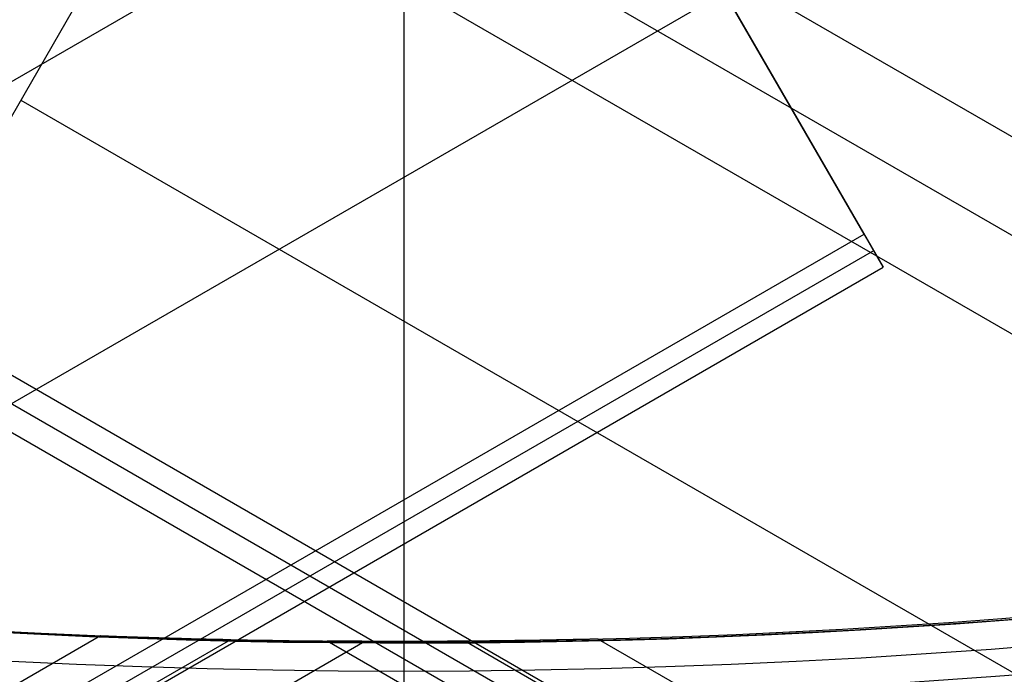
# Model space of a CAD drawing. Extents: x 19329 to 20306, y -2029 to -1182.
# Tile 13 of 66: x 19814 to 19823, y -1783 to -1777. Entities that reach past the tile are written whole.
import ezdxf

# ---------------------------------------------------------------- set-up
doc = ezdxf.new("R2010")
doc.units = 0
doc.layers.get('0').update_dxf_attribs({"linetype": 'CONTINUOUS'})
doc.layers.add('COLOR', color=7, linetype='CONTINUOUS')

msp = doc.modelspace()

# ---------------------------------------------------------------- linework, layer by layer
for p, q in [((19814.70653639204, -1766.443263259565, 55.76924897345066), (19822.13969241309, -1779.317867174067, 52.33709039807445)), ((19813.20308757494, -1779.712486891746, 80.45597219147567), (19820.59364523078, -1766.911665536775, 77.04348283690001)), ((19816.4141955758, -1774.150684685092, 76.9206785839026), (20249.41786177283, -2024.14546792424, 76.92067858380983)), ((19819.42961623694, -1774.623877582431, 51.5358229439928), (19386.48460955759, -2024.584793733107, 51.53582294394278)), ((19821.96566739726, -1779.016447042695, 50.82952022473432), (19819.42961623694, -1774.623877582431, 51.5358229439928)), ((19816.02588495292, -1774.823258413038, 77.34362206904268), (20249.02955115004, -2024.81804165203, 77.34362206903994)), ((19812.97813652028, -1780.102113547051, 78.50723206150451), (19815.63757433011, -1775.495832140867, 77.76656555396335)), ((19815.63757433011, -1775.495832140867, 77.76656555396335), (20248.61058054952, -2025.472913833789, 77.76656555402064)), ((19820.69764181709, -1776.82016231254, 51.18267158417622), (19388.63857752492, -2026.269579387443, 51.18267158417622)), ((19814.30785542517, -1777.798972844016, 78.13689880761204), (20246.44043608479, -2027.290834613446, 78.13689880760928)), ((19394.15815362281, -2026.011230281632, 50.82952022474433), (19821.96566739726, -1779.016447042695, 50.82952022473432)), ((19822.13969241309, -1779.317867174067, 52.33709039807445), (19821.96566739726, -1779.016447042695, 50.82952022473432)), ((19822.05267990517, -1779.167157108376, 51.58330531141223), (19394.24516612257, -2026.161940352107, 51.58330531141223)), ((19394.33217862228, -2026.3126504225, 52.33709039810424), (19822.13969241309, -1779.317867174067, 52.33709039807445)), ((20241.01060134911, -2026.7072701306, 80.45597219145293), (19813.20308757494, -1779.712486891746, 80.45597219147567)), ((20240.89812582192, -2026.902083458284, 79.48160212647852), (19813.09061204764, -1779.907300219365, 79.48160212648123)), ((20240.78565029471, -2027.096896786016, 78.5072320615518), (19812.97813652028, -1780.102113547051, 78.50723206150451)), ((19811.43112927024, -1784.742155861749, 49.49256787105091), (19815.02929765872, -1782.664752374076, 49.4925678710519)), ((19812.52636980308, -1784.829261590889, 52.19132007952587), (19816.21284052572, -1782.700876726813, 52.19132007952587)), ((19819.55009786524, -1782.696351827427, 83.00895408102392), (19823.22188099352, -1784.81625680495, 83.00895408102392)), ((19813.64764083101, -1784.901338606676, 54.89007228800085), (19817.43030266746, -1782.717417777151, 54.89007228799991)), ((19820.96036193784, -1784.94945446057, 77.6114496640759), (19817.0899975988, -1782.714898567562, 77.6114496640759)), ((19822.10491080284, -1784.89081691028, 80.31020187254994), (19818.33827874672, -1782.716150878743, 80.31020187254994))]:
    msp.add_line(p, q)
at = {"extrusion": (0.1124755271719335, 0.194813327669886, 0.9743700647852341)}
msp.add_lwpolyline([(-18054.37167406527, -8257.823916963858), (-18054.88222366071, -8257.51494856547), (-18055.39076947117, -8257.201283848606), (-18055.89725107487, -8256.882941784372), (-18056.4016082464, -8256.559942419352), (-18056.90378097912, -8256.232306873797), (-18057.40370950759, -8255.900057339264), (-18057.90133433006, -8255.563217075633), (-18058.39659623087, -8255.221810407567), (-18058.88943630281, -8254.87586272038), (-18059.37979596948, -8254.525400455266), (-18059.86761700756, -8254.170451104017), (-18060.35284156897, -8253.811043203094), (-18060.83541220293, -8253.447206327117), (-18061.31527187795, -8253.07897108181), (-18061.79236400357, -8252.706369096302), (-18062.26663245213, -8252.3294330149), (-18062.73802158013, -8251.948196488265), (-18063.2064762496, -8251.562694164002), (-18063.67194184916, -8251.172961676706), (-18064.13436431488, -8250.779035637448), (-18064.59369015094, -8250.380953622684), (-18065.04986644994, -8249.978754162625), (-18065.50284091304, -8249.572476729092), (-18065.95256186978, -8249.16216172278), (-18066.39897829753, -8248.747850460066), (-18066.84203984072, -8248.32958515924), (-18067.28169682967, -8247.90740892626), (-18067.71790029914, -8247.481365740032), (-18068.1506020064, -8247.051500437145), (-18068.57975444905, -8246.617858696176), (-18069.00531088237, -8246.180487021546), (-18069.42722533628, -8245.73943272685), (-18069.84545263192, -8245.294743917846), (-18070.25994839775, -8244.846469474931), (-18070.67066908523, -8244.394659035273), (-18071.07757198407, -8243.939362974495), (-18071.48061523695, -8243.480632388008), (-18071.87975785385, -8243.018519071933), (-18072.27495972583, -8242.55307550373), (-18072.66618163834, -8242.084354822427), (-18073.05338528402, -8241.61241080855), (-18073.436533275, -8241.137297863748), (-18073.81558915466, -8240.659070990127), (-18074.19051740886, -8240.177785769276), (-18074.56128347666, -8239.693498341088), (-18074.9278537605, -8239.206265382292), (-18075.29019563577, -8238.716144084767), (-18075.64827745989, -8238.223192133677), (-18076.00206858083, -8237.727467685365), (-18076.35153934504, -8237.229029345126), (-18076.69666110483, -8236.727936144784), (-18077.03740622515, -8236.224247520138), (-18077.37374808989, -8235.718023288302), (-18077.70566110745, -8235.209323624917), (-18078.03312071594, -8234.698209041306), (-18078.35610338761, -8234.184740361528), (-18078.67458663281, -8233.668978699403), (-18078.98854900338, -8233.150985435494), (-18079.29797009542, -8232.630822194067), (-18079.60283055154, -8232.108550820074), (-18079.90311206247, -8231.584233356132), (-18080.19879736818, -8231.057932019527), (-18080.48987025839, -8230.529709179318), (-18080.77631557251, -8229.999627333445), (-18081.05811919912, -8229.467749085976), (-18081.33526807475, -8228.934137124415), (-18081.60775018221, -8228.398854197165), (-18081.87555454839, -8227.861963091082), (-18082.1386712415, -8227.323526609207), (-18082.39709136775, -8226.783607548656), (-18082.65080706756, -8226.242268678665), (-18082.89981151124, -8225.699572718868), (-18083.14409889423, -8225.15558231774), (-18083.38366443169, -8224.61036003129), (-18083.61850435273, -8224.063968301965), (-18083.8486158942, -8223.51646943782), (-18084.07399729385, -8222.967925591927), (-18084.29464778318, -8222.418398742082), (-18084.51056757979, -8221.867950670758), (-18084.7217578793, -8221.316642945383), (-18084.92822084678, -8220.764536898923), (-18085.1299596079, -8220.211693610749), (-18085.32697823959, -8219.658173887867), (-18085.51928176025, -8219.104038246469), (-18085.70687611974, -8218.549346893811), (-18085.88976818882, -8217.994159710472), (-18086.06796574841, -8217.438536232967), (-18086.24147747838, -8216.882535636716), (-18086.41031294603, -8216.326216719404), (-18086.57448259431, -8215.769637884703), (-18086.73399772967, -8215.212857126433), (-18086.88887050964, -8214.655932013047), (-18087.03911393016, -8214.098919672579), (-18087.1847418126, -8213.541876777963), (-18087.32576879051, -8212.984859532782), (-18087.46221029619, -8212.427923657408), (-18087.59408254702, -8211.871124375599), (-18087.72140253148, -8211.314516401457), (-18087.84418799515, -8210.758153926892), (-18087.96245742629, -8210.202090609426), (-18088.07623004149, -8209.646379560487), (-18088.18552577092, -8209.091073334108), (-18088.29036524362, -8208.536223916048), (-18088.39076977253, -8207.981882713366), (-18088.48676133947, -8207.428100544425), (-18088.57836257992, -8206.874927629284), (-18088.66559676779, -8206.322413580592), (-18088.74848780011, -8205.77060739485), (-18088.82706018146, -8205.21955744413), (-18088.90133900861, -8204.669311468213), (-18088.97134995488, -8204.119916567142), (-18089.03711925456, -8203.571419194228), (-18089.09867368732, -8203.023865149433), (-18089.15604056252, -8202.477299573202), (-18089.20924770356, -8201.931766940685), (-18089.25832343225, -8201.387311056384), (-18089.30329655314, -8200.843975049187), (-18089.34419633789, -8200.301801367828), (-18089.38105250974, -8199.76083177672), (-18089.41389522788, -8199.221107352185), (-18089.44275507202, -8198.682668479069), (-18089.46766302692, -8198.14555484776), (-18089.48865046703, -8197.609805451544), (-18089.50574914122, -8197.075458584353), (-18089.51899115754, -8196.542551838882), (-18089.52840896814, -8196.011122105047), (-18089.53403535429, -8195.481205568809), (-18089.5359034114, -8194.952837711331), (-18089.53410419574, -8194.434296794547), (-18089.52868554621, -8193.914263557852), (-18089.51961616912, -8193.392771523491), (-18089.50686506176, -8192.869854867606), (-18089.49040152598, -8192.3455484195), (-18089.4701951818, -8191.819887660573), (-18089.4462159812, -8191.29290872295), (-18089.41843422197, -8190.764648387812), (-18089.38682056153, -8190.235144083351), (-18089.35134603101, -8189.704433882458), (-18089.31198204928, -8189.172556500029), (-18089.26870043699, -8188.63955128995), (-18089.22147343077, -8188.105458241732), (-18089.17027369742, -8187.570317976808), (-18089.11507434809, -8187.034171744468), (-18089.05584895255, -8186.497061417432), (-18088.99257155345, -8185.95902948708), (-18088.92521668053, -8185.4201190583), (-18088.85375936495, -8184.880373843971), (-18088.77817515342, -8184.339838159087), (-18088.69844012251, -8183.798556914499), (-18088.61453089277, -8183.256575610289), (-18088.52642464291, -8182.713940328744), (-18088.43409912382, -8182.170697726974), (-18088.33753267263, -8181.62689502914), (-18088.23670422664, -8181.082580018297), (-18088.13159333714, -8180.537801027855), (-18088.02218018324, -8179.992606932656), (-18087.90844558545, -8179.447047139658), (-18087.79037101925, -8178.901171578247), (-18087.66793862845, -8178.355030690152), (-18087.54113123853, -8177.808675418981), (-18087.40993236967, -8177.262157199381), (-18087.27432624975, -8176.715527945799), (-18087.1342978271, -8176.168840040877), (-18086.9898327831, -8175.622146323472), (-18086.84091754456, -8175.075500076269), (-18086.68753929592, -8174.528955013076), (-18086.52968599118, -8173.982565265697), (-18086.3673463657, -8173.436385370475), (-18086.20050994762, -8172.890470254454), (-18086.02916706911, -8172.344875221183), (-18085.85330887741, -8171.799655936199), (-18085.67292734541, -8171.254868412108), (-18085.48801528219, -8170.710568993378), (-18085.29856634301, -8170.166814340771), (-18085.10457503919, -8169.623661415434), (-18084.90603674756, -8169.081167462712), (-18084.70294771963, -8168.539389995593), (-18084.49530509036, -8167.998386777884), (-18084.28310688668, -8167.458215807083), (-18084.06635203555, -8166.918935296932), (-18083.84504037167, -8166.380603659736), (-18083.61917264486, -8165.843279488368), (-18083.38875052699, -8165.307021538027), (-18083.15377661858, -8164.771888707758), (-18082.91425445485, -8164.237940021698), (-18082.67018851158, -8163.705234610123), (-18082.42158421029, -8163.173831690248), (-18082.16844792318, -8162.643790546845), (-18081.91078697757, -8162.115170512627), (-18081.64860965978, -8161.588030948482), (-18081.38192521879, -8161.062431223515), (-18081.11074386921, -8160.538430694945), (-18080.83507679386, -8160.016088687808), (-18080.55493614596, -8159.495464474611), (-18080.27033505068, -8158.976617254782), (-18079.98128760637, -8158.459606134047), (-18079.68780888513, -8157.944490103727), (-18079.38991493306, -8157.431328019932), (-18079.08762276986, -8156.920178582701), (-18078.78095038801, -8156.41110031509), (-18078.46991675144, -8155.904151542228), (-18078.15454179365, -8155.399390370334), (-18077.83484641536, -8154.896874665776), (-18077.51085248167, -8154.39666203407), (-18077.1825828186, -8153.898809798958), (-18076.85006120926, -8153.403374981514), (-18076.51331238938, -8152.910414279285), (-18076.17236204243, -8152.419984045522), (-18075.82723679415, -8151.932140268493), (-18075.47796420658, -8151.446938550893), (-18075.12457277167, -8150.964434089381), (-18074.76709190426, -8150.484681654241), (-18074.40555193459, -8150.007735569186), (-18074.03998410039, -8149.533649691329), (-18073.67042053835, -8149.062477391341), (-18073.29689427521, -8148.594271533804), (-18072.91943921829, -8148.12908445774), (-18072.53809014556, -8147.666967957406), (-18072.15288269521, -8147.207973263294), (-18071.76385335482, -8146.752151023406), (-18071.37103944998, -8146.29955128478), (-18070.97447913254, -8145.850223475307), (-18070.57421136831, -8145.404216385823), (-18070.1702759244, -8144.961578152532), (-18069.76271335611, -8144.522356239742), (-18069.35156499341, -8144.086597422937), (-18068.93687292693, -8143.654347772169), (-18068.51867999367, -8143.225652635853), (-18068.09702976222, -8142.800556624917), (-18067.67196651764, -8142.379103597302), (-18067.24353524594, -8141.961336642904), (-18066.81178161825, -8141.547298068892), (-18066.37675197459, -8141.137029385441), (-18065.93849330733, -8140.730571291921), (-18065.49705324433, -8140.327963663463), (-18065.05248003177, -8139.929245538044), (-18064.60482251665, -8139.534455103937), (-18064.15413012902, -8139.143629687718), (-18063.70045286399, -8138.756805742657), (-18063.24384126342, -8138.374018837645), (-18062.78434639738, -8137.995303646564), (-18062.32201984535, -8137.620693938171), (-18061.85691367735, -8137.250222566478), (-18061.38908043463, -8136.883921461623), (-18060.91857311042, -8136.521821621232), (-18060.4454451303, -8136.163953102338), (-18059.96975033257, -8135.810345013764), (-18059.49154294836, -8135.461025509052), (-18059.01087758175, -8135.116021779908), (-18058.5278091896, -8134.77536005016), (-18058.04239306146, -8134.439065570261), (-18057.55468479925, -8134.107162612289), (-18057.06474029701, -8133.779674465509), (-18056.57261572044, -8133.456623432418), (-18056.07836748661, -8133.138030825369), (-18055.58205224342, -8132.823916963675)], dxfattribs=at)
at = {"extrusion": (0.1124755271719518, 0.1948133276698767, 0.9743700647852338)}
msp.add_lwpolyline([(-18053.46081628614, -8132.823916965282), (-18053.98188590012, -8133.128708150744), (-18054.50100556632, -8133.438358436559), (-18055.01811201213, -8133.752850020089), (-18055.53314213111, -8134.072163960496), (-18056.04603300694, -8134.396280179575), (-18056.5567219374, -8134.725177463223), (-18057.06514645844, -8135.058833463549), (-18057.5712443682, -8135.397224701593), (-18058.07495375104, -8135.740326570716), (-18058.57621300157, -8136.088113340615), (-18059.07496084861, -8136.440558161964), (-18059.57113637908, -8136.797633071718), (-18060.06467906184, -8137.159308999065), (-18060.55552877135, -8137.525555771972), (-18061.04362581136, -8137.896342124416), (-18061.52891093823, -8138.271635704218), (-18062.01132538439, -8138.651403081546), (-18062.49081088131, -8139.035609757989), (-18062.96730968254, -8139.424220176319), (-18063.44076458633, -8139.817197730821), (-18063.91111895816, -8140.214504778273), (-18064.37831675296, -8140.616102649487), (-18064.84230253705, -8141.021951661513), (-18065.30302150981, -8141.432011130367), (-18065.76041952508, -8141.846239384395), (-18066.21444311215, -8142.264593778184), (-18066.66503949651, -8142.687030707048), (-18067.11215662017, -8143.113505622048), (-18067.55574316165, -8143.543973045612), (-18067.99574855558, -8143.978386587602), (-18068.43212301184, -8144.416698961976), (-18068.86481753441, -8144.858862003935), (-18069.29378393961, -8145.304826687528), (-18069.71897487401, -8145.754543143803), (-18070.1403438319, -8146.207960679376), (-18070.5578451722, -8146.665027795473), (-18070.9714341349, -8147.125692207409), (-18071.38106685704, -8147.589900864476), (-18071.78670038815, -8148.057599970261), (-18072.18829270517, -8148.528735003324), (-18072.58580272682, -8149.003250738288), (-18072.97919032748, -8149.481091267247), (-18073.36841635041, -8149.96220002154), (-18073.7534426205, -8150.446519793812), (-18074.13423195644, -8150.933992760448), (-18074.51074818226, -8151.424560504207), (-18074.88295613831, -8151.918164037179), (-18075.25082169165, -8152.414743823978), (-18075.61431174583, -8152.914239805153), (-18075.97339425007, -8153.416591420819), (-18076.32803820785, -8153.921737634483), (-18076.67821368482, -8154.429616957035), (-18077.0238918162, -8154.940167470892), (-18077.36504481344, -8155.453326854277), (-18077.70164597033, -8155.969032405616), (-18078.03366966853, -8156.487221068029), (-18078.36109138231, -8157.007829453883), (-18078.6838876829, -8157.53079386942), (-18079.00203624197, -8158.056050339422), (-18079.31551583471, -8158.583534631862), (-18079.62430634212, -8159.113182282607), (-18079.92838875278, -8159.644928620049), (-18080.22774516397, -8160.178708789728), (-18080.52235878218, -8160.714457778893), (-18080.81221392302, -8161.252110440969), (-18081.09729601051, -8161.791601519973), (-18081.37759157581, -8162.332865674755), (-18081.65308825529, -8162.875837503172), (-18081.92377478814, -8163.420451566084), (-18082.18964101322, -8163.966642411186), (-18082.45067786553, -8164.514344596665), (-18082.70687737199, -8165.063492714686), (-18082.9582326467, -8165.614021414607), (-18083.20473788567, -8166.165865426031), (-18083.44638836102, -8166.718959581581), (-18083.68318041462, -8167.273238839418), (-18083.91511145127, -8167.828638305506), (-18084.14217993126, -8168.385093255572), (-18084.36438536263, -8168.94253915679), (-18084.58172829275, -8169.500911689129), (-18084.79421029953, -8170.060146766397), (-18085.00183398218, -8170.620180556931), (-18085.20460295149, -8171.180949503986), (-18085.40252181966, -8171.742390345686), (-18085.59559618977, -8172.304440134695), (-18085.78383264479, -8172.867036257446), (-18085.96723873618, -8173.43011645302), (-18086.1458229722, -8173.993618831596), (-18086.31959480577, -8174.557481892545), (-18086.48856462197, -8175.121644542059), (-18086.65274372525, -8175.686046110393), (-18086.8121443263, -8176.250626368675), (-18086.96677952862, -8176.815325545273), (-18087.11666331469, -8177.380084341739), (-18087.26181053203, -8177.944843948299), (-18087.4022368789, -8178.509546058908), (-18087.53795888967, -8179.07413288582), (-18087.66899392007, -8179.638547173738), (-18087.79536013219, -8180.202732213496), (-18087.91707647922, -8180.766631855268), (-18088.03416269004, -8181.330190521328), (-18088.14663925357, -8181.89335321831), (-18088.25452740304, -8182.456065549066), (-18088.3578491, -8183.018273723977), (-18088.45662701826, -8183.579924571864), (-18088.55088452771, -8184.140965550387), (-18088.64064567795, -8184.701344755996), (-18088.72593518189, -8185.261010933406), (-18088.80677839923, -8185.819913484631), (-18088.88320131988, -8186.37800247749), (-18088.95523054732, -8186.935228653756), (-18089.02289328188, -8187.491543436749), (-18089.08621730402, -8188.046898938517), (-18089.14523095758, -8188.601247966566), (-18089.19996313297, -8189.154544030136), (-18089.25044325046, -8189.706741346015), (-18089.29670124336, -8190.257794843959), (-18089.3387675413, -8190.807660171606), (-18089.37667305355, -8191.356293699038), (-18089.41044915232, -8191.903652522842), (-18089.44012765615, -8192.44969446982), (-18089.46574081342, -8192.994378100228), (-18089.48732128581, -8193.537662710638), (-18089.50490213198, -8194.079508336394), (-18089.51851679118, -8194.619875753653), (-18089.5281990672, -8195.158726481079), (-18089.53398311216, -8195.696022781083), (-18089.53590341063, -8196.231727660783), (-18089.53415174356, -8196.743370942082), (-18089.5288765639, -8197.256467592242), (-18089.52004780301, -8197.770985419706), (-18089.50763566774, -8198.286891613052), (-18089.49161065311, -8198.804152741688), (-18089.47194355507, -8199.322734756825), (-18089.44860548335, -8199.842602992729), (-18089.42156787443, -8200.363722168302), (-18089.3908025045, -8200.886056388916), (-18089.35628150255, -8201.409569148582), (-18089.31797736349, -8201.934223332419), (-18089.27586296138, -8202.459981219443), (-18089.22991156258, -8202.986804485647), (-18089.18009683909, -8203.51465420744), (-18089.12639288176, -8204.043490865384), (-18089.06877421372, -8204.573274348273), (-18089.00721580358, -8205.103963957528), (-18088.9416930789, -8205.635518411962), (-18088.87218193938, -8206.167895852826), (-18088.79865877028, -8206.701053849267), (-18088.72110045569, -8207.234949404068), (-18088.63948439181, -8207.769538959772), (-18088.55378850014, -8208.304778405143), (-18088.46399124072, -8208.840623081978), (-18088.37007162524, -8209.377027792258), (-18088.27200923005, -8209.913946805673), (-18088.16978420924, -8210.451333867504), (-18088.06337730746, -8210.989142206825), (-18087.95276987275, -8211.527324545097), (-18087.83794386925, -8212.065833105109), (-18087.71888188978, -8212.60461962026), (-18087.59556716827, -8213.143635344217), (-18087.46798359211, -8213.682831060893), (-18087.33611571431, -8214.222157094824), (-18087.19994876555, -8214.76156332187), (-18087.05946866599, -8215.300999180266), (-18086.91466203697, -8215.840413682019), (-18086.7655162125, -8216.379755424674), (-18086.61201925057, -8216.918972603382), (-18086.45415994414, -8217.458013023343), (-18086.29192783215, -8217.996824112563), (-18086.12531321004, -8218.53535293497), (-18085.9543071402, -8219.073546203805), (-18085.77890146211, -8219.611350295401), (-18085.5990888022, -8220.148711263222), (-18085.41486258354, -8220.685574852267), (-18085.22621703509, -8221.221886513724), (-18085.03314720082, -8221.757591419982), (-18084.83564894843, -8222.292634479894), (-18084.63371897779, -8222.826960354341), (-18084.42735482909, -8223.360513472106), (-18084.21655489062, -8223.893238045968), (-18084.0013184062, -8224.425078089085), (-18083.78164548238, -8224.955977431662), (-18083.5575370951, -8225.48587973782), (-18083.32899509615, -8226.014728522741), (-18083.09602221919, -8226.542467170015), (-18082.85862208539, -8227.069038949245), (-18082.61679920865, -8227.594387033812), (-18082.37055900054, -8228.118454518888), (-18082.11990777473, -8228.641184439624), (-18081.86485275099, -8229.162519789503), (-18081.60540205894, -8229.682403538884), (-18081.34156474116, -8230.200778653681), (-18081.07335075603, -8230.717588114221), (-18080.80077098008, -8231.232774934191), (-18080.52383720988, -8231.746282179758), (-18080.24256216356, -8232.258052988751), (-18079.95695948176, -8232.768030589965), (-18079.66704372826, -8233.276158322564), (-18079.37283039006, -8233.782379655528), (-18079.07433587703, -8234.286638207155), (-18078.7715775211, -8234.788877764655), (-18078.46457357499, -8235.289042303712), (-18078.15334321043, -8235.787076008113), (-18077.83790651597, -8236.282923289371), (-18077.51828449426, -8236.776528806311), (-18077.19449905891, -8237.267837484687), (-18076.86657303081, -8237.756794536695), (-18076.53453013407, -8238.243345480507), (-18076.1983949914, -8238.727436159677), (-18075.85819311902, -8239.209012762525), (-18075.51395092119, -8239.688021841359), (-18075.16569568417, -8240.16441033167), (-18074.81345556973, -8240.638125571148), (-18074.45725960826, -8241.10911531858), (-18074.09713769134, -8241.577327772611), (-18073.73312056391, -8242.042711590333), (-18073.36523981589, -8242.505215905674), (-18072.99352787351, -8242.964790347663), (-18072.61801799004, -8243.421385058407), (-18072.23874423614, -8243.874950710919), (-18071.85574148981, -8244.325438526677), (-18071.46904542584, -8244.77280029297), (-18071.07869250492, -8245.216988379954), (-18070.68471996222, -8245.657955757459), (-18070.28716579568, -8246.095656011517), (-18069.88606875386, -8246.530043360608), (-18069.48146832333, -8246.961072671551), (-18069.0734047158, -8247.38869947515), (-18068.66191885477, -8247.812879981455), (-18068.24705236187, -8248.23357109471), (-18067.82884754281, -8248.650730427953), (-18067.40734737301, -8249.06431631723), (-18066.9825954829, -8249.474287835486), (-18066.55463614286, -8249.880604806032), (-18066.12351424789, -8250.283227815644), (-18065.68927530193, -8250.682118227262), (-18065.25196540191, -8251.077238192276), (-18064.81163122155, -8251.468550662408), (-18064.36831999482, -8251.85601940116), (-18063.92207949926, -8252.239608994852), (-18063.47295803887, -8252.619284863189), (-18063.02100442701, -8252.995013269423), (-18062.56626796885, -8253.366761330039), (-18062.1087984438, -8253.734497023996), (-18061.6486460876, -8254.098189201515), (-18061.18586157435, -8254.457807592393), (-18060.72049599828, -8254.813322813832), (-18060.25260085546, -8255.164706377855), (-18059.78222802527, -8255.511930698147), (-18059.30942975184, -8255.85496909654), (-18058.83425862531, -8256.193795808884), (-18058.35676756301, -8256.528385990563), (-18057.8770097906, -8256.858715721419), (-18057.39503882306, -8257.18476201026), (-18056.91090844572, -8257.50650279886), (-18056.42467269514, -8257.82391696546)], dxfattribs=at)
at = {"extrusion": (0.1124755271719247, 0.1948133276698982, 0.9743700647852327)}
msp.add_lwpolyline([(-18059.82186219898, -8132.823916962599), (-18060.29727702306, -8133.159034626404), (-18060.77044049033, -8133.498225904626), (-18061.24130344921, -8133.84146741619), (-18061.70981704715, -8134.18873495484), (-18062.1759327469, -8134.540003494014), (-18062.63960234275, -8134.895247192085), (-18063.10077797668, -8135.254439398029), (-18063.55941215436, -8135.617552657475), (-18064.01545776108, -8135.984558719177), (-18064.4688680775, -8136.355428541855), (-18064.91959679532, -8136.730132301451), (-18065.36759803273, -8137.108639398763), (-18065.81282634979, -8137.490918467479), (-18066.25523676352, -8137.876937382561), (-18066.69478476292, -8138.266663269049), (-18067.13142632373, -8138.660062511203), (-18067.56511792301, -8139.057100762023), (-18067.9958165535, -8139.457742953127), (-18068.42347973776, -8139.861953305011), (-18068.84806554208, -8140.269695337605), (-18069.26953259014, -8140.680931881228), (-18069.68784007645, -8141.09562508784), (-18070.10294777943, -8141.513736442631), (-18070.5148160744, -8141.93522677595), (-18070.92340594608, -8142.360056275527), (-18071.328679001, -8142.788184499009), (-18071.73059747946, -8143.219570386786), (-18072.12912426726, -8143.654172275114), (-18072.52422290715, -8144.091947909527), (-18072.91585760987, -8144.532854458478), (-18073.30399326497, -8144.976848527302), (-18073.68859545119, -8145.423886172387), (-18074.06963044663, -8145.873922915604), (-18074.44706523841, -8146.326913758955), (-18074.8208675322, -8146.782813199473), (-18075.19100576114, -8147.241575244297), (-18075.55744909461, -8147.703153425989), (-18075.92016744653, -8148.167500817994), (-18076.27913148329, -8148.634570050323), (-18076.6343126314, -8149.104313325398), (-18076.98568308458, -8149.576682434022), (-18077.33321581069, -8150.051628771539), (-18077.67688455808, -8150.529103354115), (-18078.01666386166, -8151.009056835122), (-18078.35252904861, -8151.491439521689), (-18078.68445624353, -8151.976201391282), (-18079.01242237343, -8152.463292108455), (-18079.33640517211, -8152.95266104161), (-18079.65638318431, -8153.444257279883), (-18079.9723357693, -8153.938029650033), (-18080.28424310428, -8154.433926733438), (-18080.59208618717, -8154.931896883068), (-18080.89584683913, -8155.431888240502), (-18081.19550770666, -8155.933848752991), (-18081.49105226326, -8156.437726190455), (-18081.78246481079, -8156.943468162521), (-18082.06973048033, -8157.451022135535), (-18082.35283523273, -8157.960335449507), (-18082.63176585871, -8158.47135533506), (-18082.90650997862, -8158.984028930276), (-18083.17705604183, -8159.498303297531), (-18083.44339332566, -8160.014125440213), (-18083.70551193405, -8160.531442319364), (-18083.96340279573, -8161.050200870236), (-18084.21705766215, -8161.570348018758), (-18084.46646910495, -8162.091830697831), (-18084.71163051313, -8162.614595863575), (-18084.95253608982, -8163.138590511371), (-18085.18918084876, -8163.663761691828), (-18085.42156061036, -8164.19005652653), (-18085.64967199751, -8164.717422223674), (-18085.87351243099, -8165.245806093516), (-18086.09308012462, -8165.775155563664), (-18086.30837407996, -8166.30541819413), (-18086.51939408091, -8166.836541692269), (-18086.72614068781, -8167.368473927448), (-18086.92861523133, -8167.901162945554), (-18087.12681980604, -8168.434556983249), (-18087.32075726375, -8168.968604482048), (-18087.51043120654, -8169.503254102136), (-18087.69584597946, -8170.038454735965), (-18087.87700666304, -8170.574155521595), (-18088.05391906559, -8171.110305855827), (-18088.2265897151, -8171.646855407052), (-18088.39502585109, -8172.183754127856), (-18088.55923541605, -8172.720952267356), (-18088.71922704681, -8173.258400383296), (-18088.87501006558, -8173.796049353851), (-18089.0265944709, -8174.333850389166), (-18089.17399092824, -8174.871755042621), (-18089.3172107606, -8175.409715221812), (-18089.45626593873, -8175.947683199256), (-18089.59116907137, -8176.485611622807), (-18089.72193339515, -8177.023453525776), (-18089.84857276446, -8177.561162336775), (-18089.97110164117, -8178.098691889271), (-18090.08953508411, -8178.635996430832), (-18090.20388873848, -8179.173030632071), (-18090.31417882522, -8179.709749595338), (-18090.4204221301, -8180.246108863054), (-18090.52263599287, -8180.782064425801), (-18090.62083829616, -8181.317572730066), (-18090.71504745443, -8181.852590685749), (-18090.80528240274, -8182.387075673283), (-18090.89156258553, -8182.920985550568), (-18090.97390794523, -8183.454278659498), (-18091.05233891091, -8183.986913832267), (-18091.12687638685, -8184.51885039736), (-18091.19754174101, -8185.050048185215), (-18091.26435679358, -8185.580467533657), (-18091.32734380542, -8186.11006929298), (-18091.38652546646, -8186.638814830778), (-18091.44192488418, -8187.166666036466), (-18091.49356557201, -8187.693585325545), (-18091.54147143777, -8188.219535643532), (-18091.58566677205, -8188.744480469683), (-18091.62617623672, -8189.268383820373), (-18091.66302485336, -8189.791210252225), (-18091.69623799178, -8190.312924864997), (-18091.7258413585, -8190.833493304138), (-18091.75186098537, -8191.352881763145), (-18091.77432321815, -8191.871056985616), (-18091.79325470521, -8192.38798626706), (-18091.80868238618, -8192.903637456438), (-18091.82063348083, -8193.417978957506), (-18091.82913547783, -8193.930979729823), (-18091.83421612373, -8194.442609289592), (-18091.83590341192, -8194.95283771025), (-18091.83415593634, -8195.472086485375), (-18091.8288937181, -8195.992785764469), (-18091.82008726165, -8196.514903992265), (-18091.80770733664, -8197.038409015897), (-18091.79172498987, -8197.563268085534), (-18091.77211155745, -8198.089447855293), (-18091.74883867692, -8198.616914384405), (-18091.72187829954, -8199.145633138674), (-18091.6912027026, -8199.675568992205), (-18091.6567845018, -8200.206686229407), (-18091.61859666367, -8200.738948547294), (-18091.57661251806, -8201.272319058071), (-18091.53080577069, -8201.806760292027), (-18091.48115051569, -8202.342234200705), (-18091.42762124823, -8202.878702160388), (-18091.37019287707, -8203.416124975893), (-18091.30884073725, -8203.954462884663), (-18091.24354060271, -8204.49367556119), (-18091.17426869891, -8205.033722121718), (-18091.10100171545, -8205.574561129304), (-18091.02371681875, -8206.116150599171), (-18090.94239166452, -8206.658448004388), (-18090.85700441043, -8207.20141028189), (-18090.76753372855, -8207.744993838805), (-18090.67395881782, -8208.289154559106), (-18090.57625941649, -8208.833847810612), (-18090.47441581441, -8209.37902845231), (-18090.36840886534, -8209.924650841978), (-18090.25821999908, -8210.470668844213), (-18090.14383123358, -8211.017035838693), (-18090.02522518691, -8211.563704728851), (-18089.90238508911, -8212.11062795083), (-18089.77529479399, -8212.65775748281), (-18089.64393879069, -8213.205044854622), (-18089.50830221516, -8213.752441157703), (-18089.36837086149, -8214.299897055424), (-18089.22413119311, -8214.847362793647), (-18089.07557035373, -8215.39478821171), (-18088.92267617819, -8215.942122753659), (-18088.7654372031, -8216.489315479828), (-18088.60384267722, -8217.03631507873), (-18088.43788257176, -8217.583069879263), (-18088.26754759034, -8218.129527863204), (-18088.09282917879, -8218.67563667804), (-18087.91371953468, -8219.221343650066), (-18087.73021161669, -8219.7665957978), (-18087.54229915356, -8220.311339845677), (-18087.34997665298, -8220.855522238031), (-18087.15323941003, -8221.399089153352), (-18086.95208351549, -8221.941986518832), (-18086.74650586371, -8222.484160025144), (-18086.53650416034, -8223.025555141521), (-18086.32207692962, -8223.566117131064), (-18086.10322352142, -8224.105791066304), (-18085.87994411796, -8224.64452184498), (-18085.65223974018, -8225.182254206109), (-18085.42011225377, -8225.718932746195), (-18085.18356437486, -8226.254501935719), (-18084.9425996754, -8226.788906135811), (-18084.69722258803, -8227.322089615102), (-18084.44743841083, -8227.853996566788), (-18084.19325331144, -8228.384571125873), (-18083.93467433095, -8228.913757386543), (-18083.67170938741, -8229.441499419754), (-18083.40436727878, -8229.967741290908), (-18083.13265768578, -8230.492427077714), (-18082.85659117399, -8231.015500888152), (-18082.57617919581, -8231.536906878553), (-18082.2914340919, -8232.056589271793), (-18082.00236909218, -8232.574492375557), (-18081.70899831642, -8233.090560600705), (-18081.4113367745, -8233.60473847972), (-18081.1094003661, -8234.11697068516), (-18080.80320588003, -8234.627202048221), (-18080.49277099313, -8235.135377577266), (-18080.17811426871, -8235.641442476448), (-18079.8592551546, -8236.14534216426), (-18079.53621398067, -8236.647022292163), (-18079.20901195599, -8237.14642876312), (-18078.87767116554, -8237.643507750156), (-18078.54221456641, -8238.138205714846), (-18078.20266598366, -8238.63046942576), (-18077.85905010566, -8239.120245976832), (-18077.51139247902, -8239.60748280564), (-18077.15971950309, -8240.09212771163), (-18076.80405842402, -8240.57412887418), (-18076.44443732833, -8241.053434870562), (-18076.08088513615, -8241.529994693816), (-18075.71343159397, -8242.003757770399), (-18075.34210726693, -8242.474673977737), (-18074.96694353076, -8242.942693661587), (-18074.5879725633, -8243.407767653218), (-18074.2052273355, -8243.869847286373), (-18073.81874160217, -8244.32888441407), (-18073.4285498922, -8244.784831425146), (-18073.03468749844, -8245.237641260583), (-18072.6371904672, -8245.687267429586), (-18072.2360955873, -8246.133664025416), (-18071.83144037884, -8246.576785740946), (-18071.42326308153, -8247.016587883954), (-18071.01160264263, -8247.453026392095), (-18070.59649870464, -8247.88605784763), (-18070.17799159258, -8248.315639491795), (-18069.75612230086, -8248.741729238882), (-18069.33093248, -8249.16428568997), (-18068.90246442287, -8249.583268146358), (-18068.47076105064, -8249.998636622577), (-18068.03586589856, -8250.410351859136), (-18067.59782310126, -8250.81837533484), (-18067.1566773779, -8251.222669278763), (-18066.71247401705, -8251.623196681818), (-18066.2652588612, -8252.019921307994), (-18065.81507829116, -8252.412807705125), (-18065.36197921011, -8252.801821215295), (-18064.90600902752, -8253.186927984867), (-18064.44721564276, -8253.568094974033), (-18063.98564742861, -8253.94528996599), (-18063.52135321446, -8254.318481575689), (-18063.05438226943, -8254.687639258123), (-18062.58478428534, -8255.052733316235), (-18062.11260935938, -8255.413734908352), (-18061.6379079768, -8255.77061605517), (-18061.16073099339, -8256.123349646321), (-18060.68112961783, -8256.471909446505), (-18060.19915539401, -8256.816270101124), (-18059.71486018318, -8257.156407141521), (-18059.22829614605, -8257.492296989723), (-18058.73951572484, -8257.823916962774)], dxfattribs=at)
at = {"extrusion": (0.1124755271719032, 0.1948133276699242, 0.9743700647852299)}
msp.add_lwpolyline([(-18060.57947967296, -8257.823916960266), (-18061.04541041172, -8257.486593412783), (-18061.5090698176, -8257.145333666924), (-18061.97041101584, -8256.80016149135), (-18062.42938744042, -8256.451101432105), (-18062.88595284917, -8256.098178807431), (-18063.34006133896, -8255.741419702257), (-18063.79166736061, -8255.380850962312), (-18064.24072573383, -8255.01650018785), (-18064.68719166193, -8254.648395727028), (-18065.13102074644, -8254.27656666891), (-18065.57216900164, -8253.901042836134), (-18066.01059286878, -8253.521854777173), (-18066.44624923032, -8253.139033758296), (-18066.8790954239, -8252.752611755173), (-18067.30908925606, -8252.362621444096), (-18067.73618901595, -8251.969096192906), (-18068.16035348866, -8251.572070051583), (-18068.58154196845, -8251.171577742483), (-18068.99971427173, -8250.767654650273), (-18069.41483074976, -8250.360336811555), (-18069.8268523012, -8249.949660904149), (-18070.23574038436, -8249.535664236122), (-18070.64145702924, -8249.118384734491), (-18071.04396484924, -8248.697860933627), (-18071.44322705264, -8248.274131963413), (-18071.83920745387, -8247.847237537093), (-18072.23187048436, -8247.417217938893), (-18072.62118120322, -8246.984114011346), (-18073.00710530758, -8246.547967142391), (-18073.38960914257, -8246.108819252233), (-18073.76865971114, -8245.666712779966), (-18074.14422468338, -8245.221690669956), (-18074.51627240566, -8244.77379635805), (-18074.88477190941, -8244.323073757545), (-18075.24969291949, -8243.869567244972), (-18075.61100586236, -8243.413321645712), (-18075.9686818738, -8242.954382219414), (-18076.32269280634, -8242.492794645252), (-18076.67301123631, -8242.028605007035), (-18077.01961047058, -8241.561859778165), (-18077.36246455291, -8241.092605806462), (-18077.70154826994, -8240.620890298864), (-18078.03683715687, -8240.146760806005), (-18078.36830750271, -8239.670265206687), (-18078.69593635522, -8239.191451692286), (-18079.01970152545, -8238.710368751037), (-18079.33958159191, -8238.227065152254), (-18079.65555590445, -8237.741589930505), (-18079.96760458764, -8237.253992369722), (-18080.27570854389, -8236.764321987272), (-18080.57984945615, -8236.272628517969), (-18080.88000979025, -8235.778961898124), (-18081.1761727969, -8235.283372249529), (-18081.46832251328, -8234.78590986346), (-18081.75644376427, -8234.286625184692), (-18082.04052216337, -8233.785568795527), (-18082.32054411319, -8233.282791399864), (-18082.59649680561, -8232.778343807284), (-18082.86836822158, -8232.272276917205), (-18083.13614713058, -8231.764641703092), (-18083.39982308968, -8231.255489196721), (-18083.65938644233, -8230.744870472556), (-18083.91482831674, -8230.232836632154), (-18084.16614062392, -8229.719438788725), (-18084.4133160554, -8229.204728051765), (-18084.65634808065, -8228.6887555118), (-18084.89523094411, -8228.17157222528), (-18085.12995966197, -8227.653229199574), (-18085.36053001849, -8227.133777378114), (-18085.58693856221, -8226.613267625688), (-18085.80918260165, -8226.091750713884), (-18086.0272602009, -8225.569277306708), (-18086.24117017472, -8225.045897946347), (-18086.45091208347, -8224.521663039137), (-18086.65648622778, -8223.996622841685), (-18086.85789364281, -8223.470827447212), (-18087.05513609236, -8222.944326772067), (-18087.24821606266, -8222.417170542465), (-18087.43713675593, -8221.889408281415), (-18087.62190208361, -8221.361089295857), (-18087.80251665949, -8220.832262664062), (-18087.97898579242, -8220.302977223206), (-18088.15131547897, -8219.773281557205), (-18088.31951239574, -8219.24322398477), (-18088.48358389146, -8218.712852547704), (-18088.64353797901, -8218.182214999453), (-18088.79938332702, -8217.651358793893), (-18088.95112925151, -8217.12033107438), (-18089.09878570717, -8216.58917866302), (-18089.24236327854, -8216.057948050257), (-18089.381873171, -8215.52668538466), (-18089.51732720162, -8214.99543646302), (-18089.64873778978, -8214.464246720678), (-18089.77611794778, -8213.933161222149), (-18089.89948127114, -8213.402224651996), (-18090.0188419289, -8212.87148130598), (-18090.13421465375, -8212.340975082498), (-18090.24561473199, -8211.81074947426), (-18090.35305799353, -8211.280847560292), (-18090.45656080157, -8210.751311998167), (-18090.55614004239, -8210.222185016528), (-18090.65181311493, -8209.693508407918), (-18090.74359792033, -8209.165323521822), (-18090.8315128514, -8208.637671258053), (-18090.91557678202, -8208.110592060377), (-18090.99580905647, -8207.584125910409), (-18091.07222947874, -8207.058312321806), (-18091.14485830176, -8206.53319033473), (-18091.21371621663, -8206.008798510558), (-18091.27882434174, -8205.485174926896), (-18091.34020421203, -8204.962357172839), (-18091.39787776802, -8204.440382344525), (-18091.45186734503, -8203.919287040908), (-18091.50219566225, -8203.399107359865), (-18091.54888581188, -8202.879878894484), (-18091.59196124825, -8202.361636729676), (-18091.63144577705, -8201.84441543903), (-18091.6673635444, -8201.328249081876), (-18091.69973902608, -8200.81317120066), (-18091.72859701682, -8200.299214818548), (-18091.75396261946, -8199.786412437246), (-18091.77586123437, -8199.27479603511), (-18091.79431854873, -8198.764397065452), (-18091.80936052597, -8198.25524645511), (-18091.82101339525, -8197.74737460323), (-18091.82930364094, -8197.240811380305), (-18091.83425799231, -8196.735586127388), (-18091.8359034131, -8196.231727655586), (-18091.83411061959, -8195.705789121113), (-18091.82871167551, -8195.178362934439), (-18091.81967593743, -8194.649481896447), (-18091.80697304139, -8194.119179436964), (-18091.79057291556, -8193.587489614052), (-18091.77044579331, -8193.054447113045), (-18091.74656222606, -8192.520087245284), (-18091.71889309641, -8191.984445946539), (-18091.68740963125, -8191.447559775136), (-18091.65208341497, -8190.909465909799), (-18091.61288640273, -8190.370202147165), (-18091.56979093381, -8189.829806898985), (-18091.52276974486, -8189.288319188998), (-18091.47179598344, -8188.745778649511), (-18091.41684322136, -8188.202225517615), (-18091.35788546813, -8187.657700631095), (-18091.29489718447, -8187.112245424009), (-18091.22785329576, -8186.565901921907), (-18091.15672920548, -8186.018712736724), (-18091.08150080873, -8185.47072106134), (-18091.00214450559, -8184.921970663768), (-18090.91863721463, -8184.372505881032), (-18090.83095638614, -8183.822371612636), (-18090.73908001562, -8183.27161331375), (-18090.6429866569, -8182.72027698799), (-18090.54265543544, -8182.168409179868), (-18090.4380660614, -8181.616056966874), (-18090.32919884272, -8181.06326795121), (-18090.21603469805, -8180.510090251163), (-18090.09855516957, -8179.956572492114), (-18089.97674243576, -8179.402763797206), (-18089.85057932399, -8178.84871377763), (-18089.72004932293, -8178.294472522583), (-18089.58513659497, -8177.740090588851), (-18089.44582598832, -8177.185618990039), (-18089.302103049, -8176.631109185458), (-18089.1539540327, -8176.076613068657), (-18089.0013659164, -8175.522182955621), (-18088.84432640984, -8174.967871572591), (-18088.68282396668, -8174.413732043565), (-18088.51684779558, -8173.859817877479), (-18088.34638787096, -8173.306182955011), (-18088.17143494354, -8172.752881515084), (-18087.99198055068, -8172.199968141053), (-18087.80801702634, -8171.647497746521), (-18087.61953751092, -8171.095525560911), (-18087.42653596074, -8170.544107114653), (-18087.22900715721, -8169.99329822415), (-18087.02694671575, -8169.44315497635), (-18086.82035109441, -8168.893733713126), (-18086.60921760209, -8168.345091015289), (-18086.39354440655, -8167.797283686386), (-18086.17333054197, -8167.250368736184), (-18085.94857591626, -8166.704403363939), (-18085.71928131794, -8166.159444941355), (-18085.4854484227, -8165.615550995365), (-18085.24707979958, -8165.07277919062), (-18085.00417891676, -8164.531187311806), (-18084.756750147, -8163.990833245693), (-18084.5047987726, -8163.451774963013), (-18084.24833099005, -8162.914070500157), (-18083.98735391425, -8162.377777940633), (-18083.72187558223, -8161.842955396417), (-18083.45190495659, -8161.309660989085), (-18083.17745192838, -8160.777952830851), (-18082.89852731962, -8160.247889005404), (-18082.61514288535, -8159.719527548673), (-18082.32731131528, -8159.192926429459), (-18082.03504623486, -8158.66814352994), (-18081.73836220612, -8158.145236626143), (-18081.43727472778, -8157.62426336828), (-18081.13180023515, -8157.105281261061), (-18080.82195609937, -8156.588347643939), (-18080.50776062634, -8156.073519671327), (-18080.18923305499, -8155.56085429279), (-18079.86639355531, -8155.050408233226), (-18079.5392632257, -8154.542237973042), (-18079.20786408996, -8154.036399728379), (-18078.87221909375, -8153.532949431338), (-18078.53235210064, -8153.03194271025), (-18078.18828788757, -8152.533434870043), (-18077.84005213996, -8152.037480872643), (-18077.48767144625, -8151.544135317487), (-18077.13117329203, -8151.05345242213), (-18076.77058605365, -8150.565486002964), (-18076.40593899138, -8150.080289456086), (-18076.03726224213, -8149.597915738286), (-18075.66458681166, -8149.11841734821), (-18075.28794456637, -8148.641846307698), (-18074.90736822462, -8148.168254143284), (-18074.52289134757, -8147.697691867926), (-18074.13454832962, -8147.23020996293), (-18073.74237438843, -8146.765858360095), (-18073.3464055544, -8146.304686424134), (-18072.94667865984, -8145.846742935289), (-18072.54323132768, -8145.392076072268), (-18072.1361019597, -8144.940733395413), (-18071.72532972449, -8144.492761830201), (-18071.31095454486, -8144.048207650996), (-18070.89301708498, -8143.607116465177), (-18070.47155873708, -8143.169533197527), (-18070.0466216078, -8142.735502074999), (-18069.61824850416, -8142.305066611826), (-18069.18648291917, -8141.878269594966), (-18068.75136901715, -8141.45515306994), (-18068.31295161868, -8141.035758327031), (-18067.87127618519, -8140.620125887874), (-18067.42638880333, -8140.208295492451), (-18066.97833616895, -8139.80030608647), (-18066.52716557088, -8139.396195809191), (-18066.07292487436, -8138.996001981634), (-18065.61566250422, -8138.599761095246), (-18065.1554274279, -8138.20750880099), (-18064.69226913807, -8137.819279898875), (-18064.22623763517, -8137.435108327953), (-18063.75738340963, -8137.055027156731), (-18063.28575742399, -8136.679068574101), (-18062.81141109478, -8136.307263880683), (-18062.33439627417, -8135.939643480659), (-18061.85476523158, -8135.576236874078), (-18061.37257063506, -8135.217072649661), (-18060.88786553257, -8134.862178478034), (-18060.4007033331, -8134.511581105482), (-18059.91113778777, -8134.165306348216), (-18059.41922297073, -8133.823379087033), (-18058.92501326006, -8133.485823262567), (-18058.42856331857, -8133.152661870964), (-18057.9299280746, -8132.823916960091)], dxfattribs=at)
at = {"extrusion": (0.1124755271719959, -0.1948133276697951, 0.9743700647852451)}
msp.add_lwpolyline([(16271.039370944, -11146.71690811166), (16270.52882134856, -11146.40793971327), (16270.0202755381, -11146.0942749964), (16269.5137939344, -11145.77593293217), (16269.00943676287, -11145.45293356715), (16268.50726403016, -11145.1252980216), (16268.00733550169, -11144.79304848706), (16267.50971067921, -11144.45620822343), (16267.0144487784, -11144.11480155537), (16266.52160870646, -11143.76885386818), (16266.03124903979, -11143.41839160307), (16265.54342800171, -11143.06344225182), (16265.0582034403, -11142.70403435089), (16264.57563280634, -11142.34019747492), (16264.09577313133, -11141.97196222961), (16263.6186810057, -11141.5993602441), (16263.14441255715, -11141.2224241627), (16262.67302342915, -11140.84118763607), (16262.20456875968, -11140.4556853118), (16261.73910316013, -11140.0659528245), (16261.2766806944, -11139.67202678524), (16260.81735485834, -11139.27394477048), (16260.36117855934, -11138.87174531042), (16259.90820409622, -11138.46546787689), (16259.45848313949, -11138.05515287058), (16259.01206671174, -11137.64084160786), (16258.56900516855, -11137.22257630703), (16258.12934817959, -11136.80040007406), (16257.69314471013, -11136.37435688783), (16257.26044300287, -11135.94449158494), (16256.83129056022, -11135.51084984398), (16256.40573412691, -11135.07347816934), (16255.983819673, -11134.63242387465), (16255.56559237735, -11134.18773506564), (16255.15109661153, -11133.73946062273), (16254.74037592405, -11133.28765018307), (16254.33347302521, -11132.83235412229), (16253.93042977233, -11132.3736235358), (16253.53128715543, -11131.91151021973), (16253.13608528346, -11131.44606665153), (16252.74486337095, -11130.97734597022), (16252.35765972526, -11130.50540195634), (16251.97451173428, -11130.03028901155), (16251.59545585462, -11129.55206213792), (16251.22052760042, -11129.07077691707), (16250.84976153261, -11128.58648948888), (16250.48319124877, -11128.09925653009), (16250.12084937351, -11127.60913523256), (16249.76276754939, -11127.11618328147), (16249.40897642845, -11126.62045883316), (16249.05950566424, -11126.12202049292), (16248.71438390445, -11125.62092729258), (16248.37363878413, -11125.11723866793), (16248.03729691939, -11124.61101443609), (16247.70538390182, -11124.10231477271), (16247.37792429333, -11123.5912001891), (16247.05494162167, -11123.07773150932), (16246.73645837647, -11122.5619698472), (16246.42249600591, -11122.04397658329), (16246.11307491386, -11121.52381334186), (16245.80821445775, -11121.00154196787), (16245.50793294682, -11120.47722450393), (16245.2122476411, -11119.95092316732), (16244.9211747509, -11119.42270032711), (16244.63472943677, -11118.89261848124), (16244.35292581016, -11118.36074023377), (16244.07577693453, -11117.82712827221), (16243.80329482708, -11117.29184534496), (16243.53549046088, -11116.75495423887), (16243.27237376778, -11116.216517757), (16243.01395364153, -11115.67659869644), (16242.76023794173, -11115.13525982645), (16242.51123349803, -11114.59256386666), (16242.26694611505, -11114.04857346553), (16242.0273805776, -11113.50335117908), (16241.79254065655, -11112.95695944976), (16241.56242911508, -11112.40946058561), (16241.33704771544, -11111.86091673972), (16241.1163972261, -11111.31138988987), (16240.90047742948, -11110.76094181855), (16240.68928712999, -11110.20963409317), (16240.4828241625, -11109.65752804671), (16240.28108540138, -11109.10468475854), (16240.08406676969, -11108.55116503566), (16239.89176324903, -11107.99702939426), (16239.70416888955, -11107.4423380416), (16239.52127682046, -11106.88715085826), (16239.34307926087, -11106.33152738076), (16239.1695675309, -11105.7755267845), (16239.00073206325, -11105.21920786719), (16238.83656241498, -11104.66262903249), (16238.67704727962, -11104.10584827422), (16238.52217449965, -11103.54892316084), (16238.37193107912, -11102.99191082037), (16238.22630319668, -11102.43486792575), (16238.08527621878, -11101.87785068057), (16237.9488347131, -11101.3209148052), (16237.81696246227, -11100.76411552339), (16237.68964247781, -11100.20750754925), (16237.56685701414, -11099.65114507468), (16237.448587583, -11099.09508175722), (16237.3348149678, -11098.53937070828), (16237.22551923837, -11097.9840644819), (16237.12067976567, -11097.42921506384), (16237.02027523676, -11096.87487386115), (16236.92428366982, -11096.32109169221), (16236.83268242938, -11095.76791877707), (16236.74544824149, -11095.21540472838), (16236.66255720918, -11094.66359854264), (16236.58398482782, -11094.11254859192), (16236.50970600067, -11093.562302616), (16236.43969505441, -11093.01290771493), (16236.37392575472, -11092.46441034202), (16236.31237132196, -11091.91685629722), (16236.25500444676, -11091.37029072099), (16236.20179730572, -11090.82475808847), (16236.15272157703, -11090.28030220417), (16236.10774845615, -11089.73696619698), (16236.06684867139, -11089.19479251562), (16236.02999249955, -11088.65382292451), (16235.99714978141, -11088.11409849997), (16235.96828993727, -11087.57565962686), (16235.94338198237, -11087.03854599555), (16235.92239454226, -11086.50279659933), (16235.90529586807, -11085.96844973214), (16235.89205385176, -11085.43554298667), (16235.88263604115, -11084.90411325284), (16235.87700965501, -11084.3741967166), (16235.87514159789, -11083.84582885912)], dxfattribs=at)
at = {"extrusion": (0.112475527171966, -0.1948133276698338, 0.9743700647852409)}
msp.add_lwpolyline([(16235.87514160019, -11085.12471880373), (16235.87689326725, -11085.63636208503), (16235.88216844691, -11086.14945873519), (16235.8909972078, -11086.66397656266), (16235.90340934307, -11087.17988275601), (16235.9194343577, -11087.69714388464), (16235.93910145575, -11088.21572589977), (16235.96243952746, -11088.73559413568), (16235.98947713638, -11089.25671331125), (16236.02024250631, -11089.77904753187), (16236.05476350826, -11090.30256029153), (16236.09306764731, -11090.82721447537), (16236.13518204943, -11091.35297236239), (16236.18113344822, -11091.87979562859), (16236.23094817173, -11092.40764535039), (16236.28465212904, -11092.93648200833), (16236.34227079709, -11093.46626549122), (16236.40382920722, -11093.99695510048), (16236.46935193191, -11094.52850955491), (16236.53886307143, -11095.06088699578), (16236.61238624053, -11095.59404499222), (16236.68994455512, -11096.12794054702), (16236.771560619, -11096.66253010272), (16236.85725651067, -11097.19776954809), (16236.94705377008, -11097.73361422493), (16237.04097338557, -11098.27001893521), (16237.13903578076, -11098.80693794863), (16237.24126080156, -11099.34432501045), (16237.34766770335, -11099.88213334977), (16237.45827513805, -11100.42031568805), (16237.57310114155, -11100.95882424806), (16237.69216312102, -11101.49761076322), (16237.81547784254, -11102.03662648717), (16237.9430614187, -11102.57582220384), (16238.0749292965, -11103.11514823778), (16238.21109624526, -11103.65455446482), (16238.35157634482, -11104.19399032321), (16238.49638297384, -11104.73340482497), (16238.6455287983, -11105.27274656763), (16238.79902576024, -11105.81196374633), (16238.95688506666, -11106.35100416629), (16239.11911717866, -11106.88981525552), (16239.28573180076, -11107.42834407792), (16239.4567378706, -11107.96653734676), (16239.6321435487, -11108.50434143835), (16239.8119562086, -11109.04170240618), (16239.99618242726, -11109.57856599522), (16240.18482797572, -11110.11487765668), (16240.37789780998, -11110.65058256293), (16240.57539606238, -11111.18562562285), (16240.77732603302, -11111.7199514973), (16240.98369018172, -11112.25350461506), (16241.19449012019, -11112.78622918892), (16241.4097266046, -11113.31806923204), (16241.62939952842, -11113.84896857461), (16241.85350791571, -11114.37887088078), (16242.08204991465, -11114.90771966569), (16242.31502279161, -11115.43545831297), (16242.55242292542, -11115.9620300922), (16242.79424580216, -11116.48737817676), (16243.04048601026, -11117.01144566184), (16243.29113723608, -11117.53417558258), (16243.54619225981, -11118.05551093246), (16243.80564295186, -11118.57539468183), (16244.06948026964, -11119.09376979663), (16244.33769425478, -11119.61057925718), (16244.61027403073, -11120.12576607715), (16244.88720780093, -11120.63927332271), (16245.16848284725, -11121.1510441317), (16245.45408552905, -11121.66102173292), (16245.74400128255, -11122.16914946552), (16246.03821462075, -11122.67537079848), (16246.33670913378, -11123.17962935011), (16246.6394674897, -11123.68186890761), (16246.94647143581, -11124.18203344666), (16247.25770180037, -11124.68006715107), (16247.57313849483, -11125.17591443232), (16247.89276051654, -11125.66951994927), (16248.21654595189, -11126.16082862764), (16248.54447197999, -11126.64978567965), (16248.87651487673, -11127.13633662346), (16249.2126500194, -11127.62042730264), (16249.55285189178, -11128.10200390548), (16249.8970940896, -11128.58101298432), (16250.24534932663, -11129.05740147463), (16250.59758944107, -11129.53111671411), (16250.95378540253, -11130.00210646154), (16251.31390731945, -11130.47031891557), (16251.67792444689, -11130.93570273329), (16252.04580519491, -11131.39820704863), (16252.41751713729, -11131.85778149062), (16252.79302702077, -11132.31437620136), (16253.17230077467, -11132.76794185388), (16253.555303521, -11133.21842966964), (16253.94199958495, -11133.66579143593), (16254.33235250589, -11134.10997952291), (16254.72632504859, -11134.55094690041), (16255.12387921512, -11134.98864715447), (16255.52497625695, -11135.42303450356), (16255.92957668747, -11135.85406381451), (16256.337640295, -11136.28169061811), (16256.74912615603, -11136.70587112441), (16257.16399264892, -11137.12656223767), (16257.58219746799, -11137.54372157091), (16258.00369763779, -11137.95730746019), (16258.4284495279, -11138.36727897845), (16258.85640886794, -11138.77359594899), (16259.28753076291, -11139.17621895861), (16259.72176970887, -11139.57510937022), (16260.15907960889, -11139.97022933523), (16260.59941378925, -11140.36154180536), (16261.04272501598, -11140.74901054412), (16261.48896551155, -11141.13260013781), (16261.93808697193, -11141.51227600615), (16262.39004058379, -11141.88800441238), (16262.84477704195, -11142.259752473), (16263.302246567, -11142.62748816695), (16263.7623989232, -11142.99118034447), (16264.22518343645, -11143.35079873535), (16264.69054901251, -11143.70631395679), (16265.15844415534, -11144.05769752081), (16265.62881698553, -11144.40492184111), (16266.10161525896, -11144.74796023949), (16266.57678638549, -11145.08678695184), (16267.05427744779, -11145.42137713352), (16267.5340352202, -11145.75170686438), (16268.01600618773, -11146.07775315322), (16268.50013656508, -11146.39949394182), (16268.98637231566, -11146.71690810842)], dxfattribs=at)
for centre, radius, start, end in [((19817.78530688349, -1711.7758502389, 89.37470231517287), 73.2424557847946, 210.0000000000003, 30.00000000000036), ((19817.78530686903, -1711.775850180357, 88.63012703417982), 71.44457953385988, 210.0000000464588, 29.9999999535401), ((19817.78530688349, -1711.775850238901, 89.05580518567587), 71.21139006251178, 209.999999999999, 29.99999999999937), ((19817.78530688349, -1711.7758502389, 88.12500292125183), 70.9394553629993, 254.9999999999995, 344.9999999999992), ((19817.78530688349, -1711.7758502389, 68.68735261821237), 73.24245578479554, 211.1713425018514, 311.592304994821), ((19817.78530688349, -1711.7758502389, 67.93735261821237), 70.94245578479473, 213.8367835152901, 313.7266063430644), ((19817.78530688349, -1711.7758502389, 46.50000292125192), 71.74245578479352, 232.4999999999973, 299.9999328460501)]:
    msp.add_arc(centre, radius, start, end)
at = {"extrusion": (0, 0, -1)}
for centre, radius, start, end in [((-19817.78530688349, -1711.7758502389, -89.37470231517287), 70.94245578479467, 149.9999999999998, 329.9999999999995), ((-19817.78530688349, -1711.7758502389, -46.50000292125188), 70.94245578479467, 149.9999999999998, 329.9999999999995), ((-19817.78530688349, -1711.7758502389, -259.6250029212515), 65.00000000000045, 150.0000000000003, 329.9999999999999), ((-19817.78530688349, -1711.7758502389, -259.6250029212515), 64, 149.9999999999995, 329.9999999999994)]:
    msp.add_arc(centre, radius, start, end, dxfattribs=at)
at = {"extrusion": (-0.487185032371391, 0.843829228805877, 0.224951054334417)}
msp.add_arc((-16492.70126094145, 2544.455525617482, -11146.71690771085), 237.5083395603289, 19.62272159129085, 21.04790822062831, dxfattribs=at)
at = {"extrusion": (0.4871850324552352, 0.8438292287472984, -0.2249510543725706)}
msp.add_arc((-17845.68085219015, 2040.004455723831, 8132.823918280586), 223.6484129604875, 200.1935262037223, 201.7132034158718, dxfattribs=at)
at = {"layer": 'COLOR'}
msp.add_line((19817.78531401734, -1638.775860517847, 43.50000292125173), (19817.78531401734, -1784.775874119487, 43.50000292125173), dxfattribs=at)
at = {"layer": 'COLOR', "extrusion": (0, 0, -1)}
for centre, radius, start, end in [((-19817.78531401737, -1711.775867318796, 10.54089386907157), 152.392098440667, 333.3815781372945, 153.3815781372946), ((-19817.78531401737, -1711.775867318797, -43.50000292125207), 74.99999999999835, 63.38157813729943, 243.3815781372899), ((-19817.78531401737, -1711.775867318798, -32.97295255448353), 74.99999999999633, 63.38157813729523, 243.3815781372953), ((-19817.78531401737, -1711.775867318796, 10.54089386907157), 152.3920984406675, 153.3815781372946, 333.3815781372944), ((-19817.78531401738, -1711.775867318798, -43.50000292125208), 74.99999999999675, 243.3815781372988, 63.38157813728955), ((-19817.78531401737, -1711.775867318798, -32.97295255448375), 75.00000000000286, 243.3815781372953, 63.38157813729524), ((-19817.78531401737, -1711.775867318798, -33.39918206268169), 73.00000000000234, 243.3815781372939, 63.38157813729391), ((-19817.78531401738, -1711.775867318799, -43.50000292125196), 72.99999999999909, 243.3815781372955, 63.38157813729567), ((-19817.78531401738, -1711.775867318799, -43.50000292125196), 72.99999999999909, 243.3815781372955, 63.38157813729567), ((-19817.78531401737, -1711.775867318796, -18.68835025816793), 83.81579491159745, 153.3815781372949, 333.3815781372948), ((-19817.78531401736, -1711.775867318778, -26.2000005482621), 61.09154780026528, 153.381578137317, 333.3815781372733), ((-19817.79341637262, -1711.771824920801, -28.2000005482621), 59.50000000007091, 153.3815781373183, 333.3815781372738), ((-19817.78531401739, -1711.77586731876, -22.44590218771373), 75.00000000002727, 243.3815781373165, 333.3815781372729), ((-19817.78531401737, -1711.775867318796, -17.30945272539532), 81.95014076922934, 262.6396124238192, 314.1043243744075)]:
    msp.add_arc(centre, radius, start, end, dxfattribs=at)
at = {"layer": 'COLOR'}
for centre, radius, start, end in [((19817.78531401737, -1711.775867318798, -35.79999945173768), 153, 26.61842186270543, 206.618421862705), ((19817.78531401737, -1711.775867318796, -11.46081713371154), 152.9999999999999, 26.61842186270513, 206.6184218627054), ((19817.78531401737, -1711.775867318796, -23.63040829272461), 153.0000000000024, 26.61842186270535, 206.6184218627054), ((19817.78531401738, -1711.775867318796, -10.90949982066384), 152.8342956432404, 26.61842186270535, 206.6184218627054), ((19817.78531401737, -1711.775867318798, -35.79999945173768), 150, 26.61842186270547, 206.618421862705), ((19817.78531401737, -1711.775867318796, -11.46081713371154), 153, 206.6184218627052, 26.6184218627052), ((19817.78531401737, -1711.775867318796, -35.79999945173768), 153, 206.6184218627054, 26.61842186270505), ((19817.78531401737, -1711.775867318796, -23.63040829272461), 152.9999999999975, 206.6184218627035, 26.61842186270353), ((19817.78531401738, -1711.775867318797, -10.90949982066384), 152.8342956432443, 206.6184218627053, 26.61842186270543), ((19817.78531401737, -1711.775867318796, -35.79999945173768), 150, 206.6184218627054, 26.61842186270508), ((19817.78531401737, -1711.775867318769, 23.29836120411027), 73.00000000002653, 253.2152822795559, 295.0338760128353)]:
    msp.add_arc(centre, radius, start, end, dxfattribs=at)

doc.saveas('drawing.dxf')
